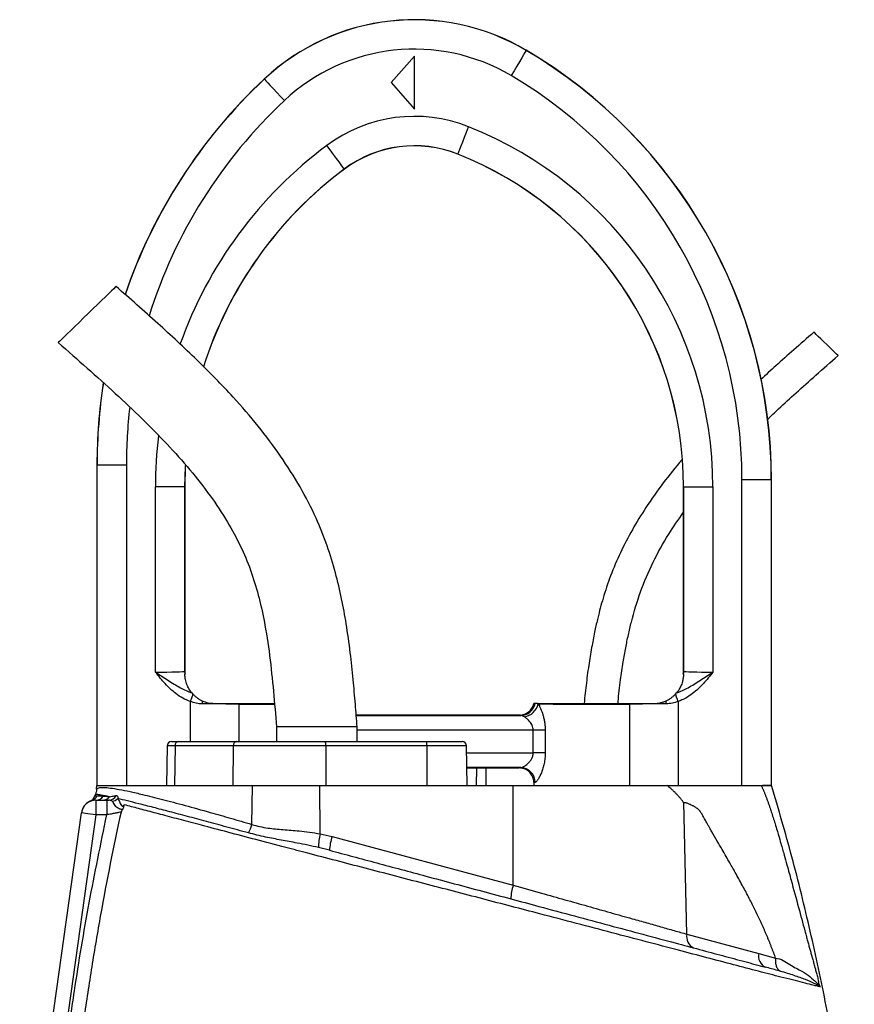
# Model space of a CAD drawing. Header units: millimetres. Extents: x 1831 to 4068, y 1333 to 4508.
# Tile 17 of 17: x 3271 to 3840, y 3837 to 4508. Entities that reach past the tile are written whole.
import ezdxf

# ---------------------------------------------------------------- set-up
doc = ezdxf.new("R2010")
doc.units = ezdxf.units.MM
doc.header["$LTSCALE"] = 2

msp = doc.modelspace()

# ---------------------------------------------------------------- linework, layer by layer
at = {"color": 7, "linetype": 'Continuous', "lineweight": 25}
for p, q in [((3539.97, 4483.44), (3523.97, 4465.44)), ((3539.97, 4447.44), (3539.97, 4483.44)), ((3616.15, 4487.44), (3616.2, 4487.52)), ((3437.58, 4467.82), (3437.52, 4467.88)), ((3523.97, 4465.44), (3539.97, 4447.44)), ((3569.55, 4416.77), (3569.51, 4416.68)), ((3492.15, 4406.58), (3492.21, 4406.51)), ((3323.43, 4204.96), (3323.43, 3986.33)), ((3323.43, 4204.96), (3323.43, 3986.33)), ((3323.52, 4204.96), (3323.43, 4204.96)), ((3323.43, 4204.96), (3323.43, 4204.96)), ((3323.52, 3986.33), (3323.52, 4204.96)), ((3323.52, 4204.96), (3343.51, 4204.96)), ((3343.51, 4204.96), (3343.51, 3986.33)), ((3763.33, 3986.33), (3763.33, 4194.69)), ((3783.33, 4194.69), (3763.33, 4194.69)), ((3783.33, 4194.69), (3783.33, 3986.33)), ((3783.33, 4194.69), (3783.42, 4194.69)), ((3783.42, 3986.33), (3783.42, 4194.69)), ((3783.42, 3986.33), (3783.42, 4194.69)), ((3783.42, 4194.69), (3783.42, 4194.69)), ((3363.33, 4063.62), (3363.33, 4189.92)), ((3383.33, 4189.92), (3363.33, 4189.92)), ((3383.33, 4189.92), (3383.33, 4064.24)), ((3383.33, 4189.92), (3383.42, 4189.92)), ((3383.42, 4064.33), (3383.42, 4189.92)), ((3383.42, 4189.92), (3383.42, 4189.92)), ((3723.52, 4189.92), (3723.42, 4189.92)), ((3723.42, 4189.92), (3723.42, 4064.33)), ((3723.42, 4189.92), (3723.42, 4189.92)), ((3723.52, 4189.92), (3743.51, 4189.92)), ((3723.52, 4064.24), (3723.52, 4189.92)), ((3743.51, 4189.92), (3743.51, 4063.62)), ((3383.33, 4064.24), (3383.42, 4064.33)), ((3383.42, 4064.33), (3383.42, 4064.33)), ((3383.42, 4062.33), (3383.44, 4062.33)), ((3723.4, 4062.33), (3723.42, 4062.33)), ((3723.42, 4064.33), (3723.42, 4064.14)), ((3723.42, 4064.33), (3723.52, 4064.24)), ((3723.42, 4064.33), (3723.42, 4064.33)), ((3388.15, 4049.42), (3388.81, 4048.68)), ((3718.04, 4048.68), (3718.7, 4049.42)), ((3686.64, 4041.81), (3686.64, 3986.33)), ((3719.81, 4043.62), (3719.81, 3986.33)), ((3611.55, 4034.33), (3500.23, 4034.33)), ((3445.86, 4026.33), (3445.86, 4016.33)), ((3473.36, 4026.33), (3445.86, 4026.33)), ((3500.86, 4026.33), (3473.36, 4026.33)), ((3500.86, 4016.33), (3500.86, 4026.33)), ((3629.12, 4024.16), (3620.95, 4024.16)), ((3620.95, 4008.51), (3620.95, 4024.16)), ((3629.12, 4024.16), (3629.12, 4008.51)), ((3371.33, 4013.39), (3370.85, 3986.33)), ((3374.33, 4016.33), (3379.12, 4016.33)), ((3376.67, 4013.39), (3376.28, 3986.33)), ((3416.4, 4013.39), (3376.67, 4013.39)), ((3379.12, 4016.33), (3418.86, 4016.33)), ((3416.4, 4013.39), (3416.02, 3986.33)), ((3479.42, 4013.39), (3416.4, 4013.39)), ((3418.86, 4016.33), (3479.16, 4016.33)), ((3479.16, 4016.33), (3548.17, 4016.33)), ((3479.42, 4013.39), (3479.46, 3986.33)), ((3548.44, 4013.39), (3479.42, 4013.39)), ((3548.17, 4016.33), (3572.39, 4016.33)), ((3548.44, 4013.39), (3548.48, 3986.33)), ((3575.86, 3986.33), (3575.39, 4013.39)), ((3629.12, 4008.51), (3620.95, 4008.51)), ((3612.46, 3998.51), (3575.65, 3998.51)), ((3575.65, 3998.33), (3611.42, 3998.33)), ((3582.27, 3998.33), (3582.06, 3986.33)), ((3621.42, 3988.33), (3621.42, 3986.33)), ((3322.27, 3980.21), (3322.18, 3979.93)), ((3323.14, 3983.76), (3323.23, 3986.33)), ((3323.23, 3986.33), (3429.58, 3986.33)), ((3429.09, 3959.8), (3429.58, 3986.33)), ((3429.58, 3986.33), (3475.47, 3986.33)), ((3475.57, 3953.39), (3475.47, 3986.33)), ((3475.47, 3986.33), (3607.19, 3986.33)), ((3607.19, 3986.33), (3712.56, 3986.33)), ((3607.39, 3918.41), (3607.19, 3986.33)), ((3783.33, 3986.33), (3777.28, 3986.33)), ((3318.78, 3975.61), (3318.78, 3975.61)), ((3322.72, 3976.33), (3330.12, 3976.33)), ((3322.72, 3976.33), (3322.72, 3966.33)), ((3330.12, 3976.33), (3330.12, 3966.33)), ((3725.82, 3885.02), (3723.61, 3974.69)), ((3270.72, 3668.25), (3312.81, 3967.73)), ((3322.72, 3966.33), (3282.46, 3679.93)), ((3330.12, 3966.33), (3322.72, 3966.33)), ((3475.57, 3953.39), (3483.79, 3951.52)), ((3483.79, 3951.52), (3607.39, 3918.41)), ((3482.07, 3942.21), (3474.53, 3944.11)), ((3725.82, 3885.02), (3774.87, 3871.88)), ((3774.87, 3871.88), (3786.3, 3868.57))]:
    msp.add_line(p, q, dxfattribs=at)
at = {"color": 8, "linetype": 'Continuous', "lineweight": 25}
for p, q in [((3387.04, 4043.62), (3387.04, 4016.33)), ((3420.21, 4041.81), (3420.21, 4016.33)), ((3500.25, 4034.16), (3612.58, 4034.16)), ((3620.95, 4024.16), (3500.86, 4024.16)), ((3376.67, 4013.39), (3371.33, 4013.39)), ((3575.39, 4013.39), (3548.44, 4013.39)), ((3575.48, 4008.51), (3620.95, 4008.51)), ((3588.74, 3998.33), (3588.58, 3986.33))]:
    msp.add_line(p, q, dxfattribs=at)
at = {"color": 7, "linetype": 'Continuous', "lineweight": 25, "flags": 128}
for points in [[(3616.15, 4487.44), (3615.93, 4487.06), (3615.33, 4486.05), (3614.38, 4484.44), (3613.11, 4482.29), (3611.58, 4479.7), (3609.84, 4476.74), (3607.95, 4473.54), (3605.99, 4470.22)], [(3616.2, 4487.52), (3616.2, 4487.52), (3616.2, 4487.52), (3616.2, 4487.52), (3616.2, 4487.52), (3616.2, 4487.52), (3616.2, 4487.52), (3616.2, 4487.52), (3616.2, 4487.52)], [(3437.52, 4467.88), (3437.51, 4467.88), (3437.51, 4467.88), (3437.51, 4467.88), (3437.51, 4467.88), (3437.51, 4467.88), (3437.51, 4467.88), (3437.51, 4467.88), (3437.52, 4467.88)], [(3437.58, 4467.82), (3437.88, 4467.49), (3438.68, 4466.63), (3439.96, 4465.27), (3441.66, 4463.45), (3443.72, 4461.25), (3446.06, 4458.74), (3448.6, 4456.03), (3451.24, 4453.21)], [(3569.55, 4416.77), (3569.71, 4417.18), (3570.15, 4418.27), (3570.84, 4420.01), (3571.75, 4422.32), (3572.87, 4425.13), (3574.13, 4428.31), (3575.51, 4431.77), (3576.93, 4435.35)], [(3492.15, 4406.58), (3491.89, 4406.94), (3491.18, 4407.88), (3490.07, 4409.38), (3488.58, 4411.38), (3486.78, 4413.8), (3484.73, 4416.55), (3482.52, 4419.53), (3480.21, 4422.62)], [(3569.51, 4416.68), (3569.51, 4416.68), (3569.51, 4416.68), (3569.51, 4416.68), (3569.51, 4416.68), (3569.51, 4416.68), (3569.51, 4416.68), (3569.51, 4416.68), (3569.51, 4416.68)], [(3492.21, 4406.51), (3492.21, 4406.51), (3492.21, 4406.51), (3492.21, 4406.51), (3492.21, 4406.51), (3492.21, 4406.51), (3492.21, 4406.51), (3492.21, 4406.51), (3492.21, 4406.51)], [(3336.49, 4326.5), (3336.42, 4326.44), (3335.91, 4325.94), (3334.91, 4324.97), (3333.43, 4323.54), (3331.52, 4321.69), (3329.23, 4319.47), (3326.61, 4316.93), (3323.74, 4314.15), (3320.69, 4311.19), (3317.54, 4308.13), (3314.36, 4305.05), (3311.25, 4302.04), (3308.28, 4299.16), (3305.52, 4296.49), (3303.06, 4294.1), (3300.96, 4292.06), (3299.26, 4290.41), (3298.01, 4289.21), (3297.25, 4288.47), (3297, 4288.22)], [(3828.9, 4279.36), (3828.64, 4279.61), (3827.88, 4280.35), (3826.66, 4281.53), (3825.06, 4283.07), (3823.19, 4284.89), (3821.16, 4286.86), (3819.09, 4288.86), (3817.12, 4290.77), (3815.38, 4292.46), (3813.96, 4293.84), (3812.96, 4294.8), (3812.45, 4295.3), (3812.38, 4295.36)], [(3388.81, 4048.68), (3388.67, 4048.28), (3388.5, 4047.8), (3388.3, 4047.23), (3388.08, 4046.59), (3387.84, 4045.9), (3387.58, 4045.17), (3387.31, 4044.4), (3387.04, 4043.62)], [(3719.81, 4043.62), (3719.53, 4044.4), (3719.27, 4045.17), (3719.01, 4045.9), (3718.77, 4046.59), (3718.55, 4047.23), (3718.35, 4047.8), (3718.18, 4048.28), (3718.04, 4048.68)], [(3322.72, 3966.33), (3320.78, 3966.61), (3318.93, 3966.87), (3317.21, 3967.11), (3315.71, 3967.32), (3314.48, 3967.49), (3313.57, 3967.62), (3313, 3967.7), (3312.81, 3967.73)]]:
    msp.add_lwpolyline(points, dxfattribs=at)
at = {"color": 8, "linetype": 'Continuous', "lineweight": 25, "flags": 128}
for points in [[(3383.73, 4204.6), (3383.69, 4203.88), (3383.33, 4189.92)], [(3383.42, 4189.92), (3383.78, 4203.88), (3383.81, 4204.49)]]:
    msp.add_lwpolyline(points, dxfattribs=at)
at = {"color": 7, "linetype": 'Continuous', "lineweight": 25}
for centre, radius, start, end in [((3539.97, 4358.33), 150, 59.45819, 133.08535), ((3539.97, 4358.33), 149.99, 59.45819, 133.08535), ((3539.97, 4358.33), 149.91, 59.45819, 133.08535), ((3539.97, 4358.33), 129.91, 59.45819, 133.08535), ((3443.42, 4194.69), 339.91, 0, 59.45819), ((3443.42, 4194.69), 340, 0, 59.45819), ((3443.42, 4194.69), 339.99, 0, 59.45819), ((3443.42, 4194.69), 319.91, 0, 59.45819), ((3683.42, 4204.96), 360, 133.08535, 161.19884), ((3539.97, 4342.33), 100.09, 68.33261, 126.66221), ((3479.42, 4189.92), 264.09, 0, 68.33261), ((3539.97, 4342.33), 80.09, 68.33261, 126.66221), ((3539.97, 4342.33), 80, 68.33261, 126.66221), ((3479.42, 4189.92), 244, 0, 68.33261), ((3479.42, 4189.92), 244, 0, 68.33261), ((3479.42, 4189.92), 244.09, 0, 68.33261), ((3683.42, 4204.96), 360, 171.08037, 180), ((3399.33, 4064.24), 16, 180.01767, 186.8527), ((3707.52, 4064.24), 16, 353.14651, 359.98312), ((3436.82, 4041.92), 41.59, 177.04479, 179.89848), ((3431.04, 4041.72), 10.84, 176.76571, 179.54064), ((3612.47, 4044.05), 9.9, 270.68107, 349.99234), ((3613.19, 4044.29), 11.29, 278.95635, 348.86509), ((3675.79, 4041.72), 10.85, 0.46044, 3.23321), ((3670.04, 4041.92), 41.57, 0.1008, 2.95593), ((3374.33, 4013.33), 3, 90, 179), ((3379.42, 4013.59), 2.76, 96.12024, 184.25084), ((3419.16, 4013.59), 2.76, 96.12027, 184.25081), ((3470.82, 4014.11), 8.63, 355.19808, 14.93876), ((3539.84, 4014.11), 8.63, 355.1981, 14.93878), ((3572.39, 4013.33), 3, 1, 90), ((3612.32, 3988.57), 9.94, 359.66394, 89.18729), ((3327.64, 3977.38), 5.98, 155.14776, 162.05381), ((3322.72, 3966.33), 10, 90, 172), ((3322.73, 3966.44), 10, 113.30232, 172.00431), ((3316.24, 3981.07), 6, 294.85551, 342.09009), ((3317.91, 3981.51), 5.92, 287.60626, 338.24471), ((3322.68, 3982.11), 5.78, 270.32545, 329.61721), ((3327.49, 3981.88), 5.54, 270.49157, 324.69298), ((3331.41, 3981.85), 5.52, 270.99602, 335.12511), ((3333.11, 3982.01), 6.4, 276.74533, 314.21217), ((3411.74, 3963.5), 17.74, 327.71768, 347.96281), ((3518.89, 3943.82), 44.36, 167.53893, 179.62461), ((3513.45, 3941.24), 31.39, 160.87771, 178.2221), ((3637.06, 3908.12), 31.39, 160.87794, 178.22188), ((3733.67, 3883.05), 8.09, 165.92787, 245.23304), ((3782.71, 3869.91), 8.09, 165.92845, 245.2319)]:
    msp.add_arc(centre, radius, start, end, dxfattribs=at)
at = {"color": 8, "linetype": 'Continuous', "lineweight": 25}
for centre, radius, start, end in [((3683.42, 4204.96), 359.99, 133.08535, 161.2138), ((3683.42, 4204.96), 359.91, 133.08535, 161.21645), ((3683.42, 4204.96), 339.91, 133.08535, 162.64231), ((3653.42, 4189.92), 290.09, 126.66221, 160.45475), ((3653.42, 4189.92), 270.09, 126.66221, 162.3639), ((3653.42, 4189.92), 270, 126.66221, 162.36015), ((3683.42, 4204.96), 359.99, 171.09937, 180), ((3683.42, 4204.96), 359.91, 171.09929, 180), ((3683.42, 4204.96), 339.91, 173.39687, 180), ((3653.42, 4189.92), 290.09, 173.11899, 180)]:
    msp.add_arc(centre, radius, start, end, dxfattribs=at)
at = {"color": 7, "linetype": 'Continuous', "lineweight": 25}
for centre, major_axis, ratio, start_param, end_param in [((3363.33, 4064.25), (20, 0), 0.031419, 4.712389, 6.265732), ((3399.43, 4064.34), (11.32, 11.32), 0.999467, 2.356347, 2.481376), ((3707.42, 4064.34), (11.32, -11.32), 0.999467, 0.660217, 0.785246), ((3743.51, 4064.25), (20, 0), 0.031419, 3.159046, 4.712389), ((3387.04, 4040.85), (60, 0), 0.019201, 0.985111, 1.433744), ((3663.42, 4042.33), (42, 0), 0.014961, 3.512026, 5.298075), ((3719.81, 4040.85), (60, 0), 0.019201, 1.707848, 2.156482), ((3663.42, 3998.33), (52, 0), 0.017455, 2.941235, 3.138236), ((3663.42, 3988.33), (42, 0), 0.021611, 2.941235, 3.141593)]:
    msp.add_ellipse(centre, major_axis=major_axis, ratio=ratio, start_param=start_param, end_param=end_param, dxfattribs=at)
at = {"color": 8, "linetype": 'Continuous', "lineweight": 25}
msp.add_ellipse((3443.42, 4042.33), major_axis=(42, 0), ratio=0.014961, start_param=4.126703, end_param=4.739319, dxfattribs=at)
at = {"color": 7, "linetype": 'Continuous', "lineweight": 25}
for points, knots in [([(3500.86, 4026.33), (3500.46, 4031.47), (3499.64, 4042.19), (3498.2, 4059), (3496.24, 4077.33), (3493.68, 4095.7), (3490.37, 4113.93), (3486.21, 4131.7), (3480.61, 4150.14), (3472.69, 4169.79), (3462.08, 4190.27), (3448.79, 4211.21), (3433.5, 4231.58), (3414.52, 4253.52), (3391.55, 4276.82), (3364.63, 4301.75), (3345.98, 4318.15), (3336.49, 4326.5)], [0, 0, 0, 0, 0.043407, 0.090631, 0.142151, 0.198665, 0.246894, 0.298241, 0.3524, 0.409137, 0.476507, 0.546402, 0.617933, 0.690926, 0.790712, 0.893453, 1, 1, 1, 1]), ([(3812.38, 4295.36), (3807.78, 4291.32), (3799.1, 4283.69), (3787.02, 4272.97), (3779.6, 4266.22), (3776.21, 4263.13)], [0, 0, 0, 0, 0.37912, 0.715756, 1, 1, 1, 1]), ([(3297, 4288.22), (3303.61, 4282.43), (3316.68, 4270.97), (3335.85, 4253.77), (3354.08, 4236.61), (3371.14, 4219.37), (3386.74, 4201.96), (3400.65, 4184.29), (3412.2, 4166.96), (3421.4, 4149.99), (3428.39, 4133.34), (3433.65, 4116.22), (3438.02, 4096.73), (3441.36, 4074.79), (3443.87, 4050.6), (3445.2, 4034.41), (3445.86, 4026.33)], [0, 0, 0, 0, 0.0840224, 0.1661999, 0.2461109, 0.3234266, 0.3979044, 0.4694687, 0.5382882, 0.5966539, 0.6538347, 0.7105766, 0.7675745, 0.8446515, 0.9225727, 1, 1, 1, 1]), ([(3780.6, 4235.89), (3783.17, 4238.32), (3789.63, 4244.41), (3800.68, 4254.44), (3814.22, 4266.49), (3823.83, 4274.91), (3828.9, 4279.36)], [0, 0, 0, 0, 0.163343, 0.409922, 0.688853, 1, 1, 1, 1]), ([(3722.43, 4208.47), (3718.11, 4203.23), (3709.42, 4192.68), (3698.17, 4176.68), (3688.42, 4160.79), (3680.33, 4145.28), (3673.65, 4129.65), (3669.41, 4116.93), (3666.68, 4107.29), (3664.82, 4100), (3662.89, 4091.5), (3660.89, 4081.26), (3658.93, 4069.36), (3657.11, 4056.19), (3656.14, 4047.01), (3655.64, 4042.33)], [0, 0, 0, 0, 0.111639, 0.22469, 0.321352, 0.417935, 0.512119, 0.600518, 0.638236, 0.676757, 0.724261, 0.78151, 0.848235, 0.92262, 1, 1, 1, 1]), ([(3678.72, 4042.33), (3678.76, 4042.76), (3679.27, 4048.11), (3680.44, 4057.53), (3682.19, 4069.76), (3683.96, 4079.97), (3685.8, 4089.05), (3688.82, 4101.86), (3693.83, 4118.63), (3702.41, 4138.67), (3712.43, 4156.69), (3720.01, 4167.63), (3723.42, 4172.56)], [0, 0, 0, 0, 0.0091432, 0.1156974, 0.2040372, 0.2745497, 0.3384661, 0.4032107, 0.5576046, 0.7140327, 0.8710646, 1, 1, 1, 1]), ([(3387.04, 4043.62), (3385.33, 4044.32), (3381.87, 4045.73), (3375.98, 4049.7), (3369.7, 4055.67), (3365.47, 4060.94), (3363.34, 4063.61), (3363.33, 4063.62)], [0, 0, 0, 0, 0.175606, 0.355828, 0.673943, 0.998663, 1, 1, 1, 1]), ([(3363.33, 4063.62), (3363.34, 4063.61), (3366.17, 4061.81), (3371.89, 4058.21), (3379.78, 4052.98), (3385.5, 4050.55), (3388.15, 4049.42)], [0, 0, 0, 0, 0.001396, 0.346567, 0.697185, 1, 1, 1, 1]), ([(3383.55, 4062.32), (3383.53, 4062.49), (3383.45, 4063.15), (3383.43, 4063.83), (3383.42, 4064.33)], [0, 0, 0, 0, 0.250068, 1, 1, 1, 1]), ([(3388.15, 4049.42), (3387.49, 4050.25), (3386.34, 4051.7), (3384.7, 4055.09), (3383.76, 4058.18), (3383.44, 4060.93), (3383.43, 4061.95), (3383.42, 4062.33)], [0, 0, 0, 0, 0.2930118, 0.5107858, 0.7289981, 0.8983563, 1, 1, 1, 1]), ([(3718.7, 4049.42), (3721.35, 4050.55), (3727.02, 4052.97), (3734.92, 4058.19), (3740.64, 4061.78), (3743.5, 4063.61), (3743.51, 4063.62)], [0, 0, 0, 0, 0.302818, 0.649105, 0.998605, 1, 1, 1, 1]), ([(3723.42, 4062.33), (3723.42, 4061.99), (3723.41, 4061.07), (3723.16, 4058.82), (3722.48, 4056.01), (3721.3, 4053.22), (3719.87, 4050.87), (3719.06, 4049.87), (3718.7, 4049.42)], [0, 0, 0, 0, 0.092329, 0.250386, 0.409007, 0.620307, 0.831222, 1, 1, 1, 1]), ([(3743.51, 4063.62), (3743.5, 4063.61), (3741.41, 4060.98), (3737.18, 4055.71), (3730.94, 4049.76), (3725.01, 4045.76), (3721.55, 4044.34), (3719.81, 4043.62)], [0, 0, 0, 0, 0.001337, 0.320999, 0.644169, 0.820027, 1, 1, 1, 1]), ([(3723.42, 4064.14), (3723.42, 4064.03), (3723.41, 4063.43), (3723.35, 4062.82), (3723.3, 4062.32)], [0, 0, 0, 0, 0.17132, 1, 1, 1, 1]), ([(3388.81, 4048.68), (3389.18, 4048.28), (3389.62, 4047.85), (3390.59, 4046.98), (3391.12, 4046.55), (3392.23, 4045.75), (3392.81, 4045.37), (3394.01, 4044.67), (3394.64, 4044.35), (3395.29, 4044.06)], [0, 0, 0, 0, 0.25, 0.25, 0.5, 0.5, 0.75, 0.75, 1, 1, 1, 1]), ([(3711.55, 4044.06), (3712.2, 4044.35), (3712.83, 4044.67), (3714.04, 4045.37), (3714.62, 4045.75), (3715.72, 4046.55), (3716.25, 4046.98), (3717.22, 4047.85), (3717.66, 4048.28), (3718.04, 4048.68)], [0, 0, 0, 0, 0.25, 0.25, 0.5, 0.5, 0.75, 0.75, 1, 1, 1, 1]), ([(3395.24, 4041.99), (3393.87, 4042.07), (3391.07, 4042.23), (3388.4, 4043.15), (3387.04, 4043.62)], [0, 0, 0, 0, 0.489929, 1, 1, 1, 1]), ([(3395.29, 4044.06), (3396.57, 4043.49), (3397.9, 4043.06), (3399.95, 4042.63), (3400.64, 4042.52), (3402.03, 4042.37), (3402.73, 4042.33), (3403.42, 4042.33)], [0, 0, 0, 0, 0.5, 0.5, 0.75, 0.75, 1, 1, 1, 1]), ([(3403.42, 4042.33), (3406.41, 4042.33), (3409.3, 4042.33), (3413.52, 4042.33), (3414.9, 4042.33), (3417.61, 4042.33), (3418.93, 4042.33), (3420.22, 4042.33)], [0, 0, 0, 0, 0.5, 0.5, 0.75, 0.75, 1, 1, 1, 1]), ([(3420.22, 4042.33), (3421.96, 4042.33), (3425.44, 4042.33), (3431.16, 4042.33), (3437.1, 4042.33), (3441.6, 4042.33), (3444.05, 4042.33), (3444.49, 4042.33)], [0, 0, 0, 0, 0.237246, 0.474492, 0.711735, 0.948979, 1, 1, 1, 1]), ([(3611.55, 4034.33), (3612.11, 4034.36), (3613.79, 4034.45), (3616.5, 4035.43), (3619.15, 4037.56), (3620.74, 4040.03), (3621.19, 4041.73), (3621.35, 4042.33)], [0, 0, 0, 0, 0.1237317, 0.369877, 0.6160709, 0.8622917, 1, 1, 1, 1]), ([(3623.88, 4042.33), (3624.96, 4042.33), (3626.35, 4042.33), (3628.94, 4042.33), (3629.88, 4042.33), (3631.88, 4042.33), (3632.94, 4042.33), (3635.2, 4042.33), (3636.39, 4042.33), (3638.91, 4042.33), (3640.23, 4042.33), (3644.27, 4042.33), (3647.14, 4042.33), (3651.68, 4042.33), (3653.22, 4042.33), (3656.31, 4042.33), (3657.87, 4042.33), (3661.01, 4042.33), (3662.59, 4042.33), (3665.79, 4042.33), (3667.37, 4042.33), (3672.07, 4042.33), (3675.13, 4042.33), (3681.12, 4042.33), (3683.96, 4042.33), (3686.62, 4042.33)], [0, 0, 0, 0, 0.125, 0.125, 0.1875, 0.1875, 0.25, 0.25, 0.3125, 0.3125, 0.375, 0.375, 0.5, 0.5, 0.5625, 0.5625, 0.625, 0.625, 0.6875, 0.6875, 0.75, 0.75, 0.875, 0.875, 1, 1, 1, 1]), ([(3624.27, 4042.11), (3624.55, 4041.66), (3624.84, 4041.16), (3625.43, 4040.05), (3625.72, 4039.44), (3626.58, 4037.51), (3627.12, 4036.07), (3627.82, 4033.71), (3628.03, 4032.9), (3628.41, 4031.24), (3628.57, 4030.39), (3628.84, 4028.65), (3628.94, 4027.76), (3629.08, 4025.97), (3629.12, 4025.07), (3629.12, 4024.16)], [0, 0, 0, 0, 0.125, 0.125, 0.25, 0.25, 0.5, 0.5, 0.625, 0.625, 0.75, 0.75, 0.875, 0.875, 1, 1, 1, 1]), ([(3686.62, 4042.33), (3689.21, 4042.33), (3691.91, 4042.33), (3696.12, 4042.33), (3697.55, 4042.33), (3700.46, 4042.33), (3701.93, 4042.33), (3703.42, 4042.33)], [0, 0, 0, 0, 0.5, 0.5, 0.75, 0.75, 1, 1, 1, 1]), ([(3703.42, 4042.33), (3704.81, 4042.33), (3706.2, 4042.48), (3708.24, 4042.91), (3708.92, 4043.09), (3710.26, 4043.53), (3710.92, 4043.78), (3711.55, 4044.06)], [0, 0, 0, 0, 0.5, 0.5, 0.75, 0.75, 1, 1, 1, 1]), ([(3719.81, 4043.62), (3718.5, 4043.17), (3715.83, 4042.25), (3713.03, 4042.08), (3711.61, 4041.99)], [0, 0, 0, 0, 0.491055, 1, 1, 1, 1]), ([(3612.58, 4034.16), (3612.35, 4034.18), (3611.73, 4034.24), (3611.62, 4034.3), (3611.55, 4034.33)], [0, 0, 0, 0, 0.380136, 1, 1, 1, 1]), ([(3614.95, 4033.13), (3614.27, 4033.54), (3613.38, 4034.07), (3612.74, 4034.14), (3612.58, 4034.16)], [0, 0, 0, 0, 0.764938, 1, 1, 1, 1]), ([(3620.95, 4024.16), (3620.95, 4024.7), (3620.89, 4025.23), (3620.65, 4026.27), (3620.48, 4026.77), (3620.07, 4027.71), (3619.83, 4028.15), (3619.31, 4028.99), (3619.02, 4029.39), (3618.13, 4030.5), (3617.5, 4031.14), (3616.53, 4031.98), (3616.2, 4032.24), (3615.57, 4032.72), (3615.26, 4032.94), (3614.95, 4033.13)], [0, 0, 0, 0, 0.125, 0.125, 0.25, 0.25, 0.375, 0.375, 0.5, 0.5, 0.75, 0.75, 0.875, 0.875, 1, 1, 1, 1]), ([(3612.46, 3998.51), (3612.75, 3998.52), (3613.08, 3998.61), (3613.8, 3998.89), (3614.2, 3999.09), (3615.04, 3999.58), (3615.47, 3999.87), (3616.36, 4000.54), (3616.81, 4000.92), (3617.7, 4001.75), (3618.14, 4002.21), (3618.98, 4003.21), (3619.38, 4003.76), (3619.91, 4004.66), (3620.07, 4004.97), (3620.37, 4005.62), (3620.5, 4005.96), (3620.72, 4006.66), (3620.8, 4007.02), (3620.92, 4007.75), (3620.95, 4008.13), (3620.95, 4008.51)], [0, 0, 0, 0, 0.125, 0.125, 0.25, 0.25, 0.375, 0.375, 0.5, 0.5, 0.625, 0.625, 0.75, 0.75, 0.8125, 0.8125, 0.875, 0.875, 0.9375, 0.9375, 1, 1, 1, 1]), ([(3629.12, 4008.51), (3629.12, 4007.29), (3629.05, 4006.08), (3628.87, 4004.29), (3628.79, 4003.7), (3628.61, 4002.53), (3628.51, 4001.95), (3628.16, 4000.24), (3627.88, 3999.14), (3627.4, 3997.56), (3627.24, 3997.04), (3626.89, 3996.05), (3626.71, 3995.56), (3626.34, 3994.63), (3626.15, 3994.18), (3625.76, 3993.32), (3625.57, 3992.91), (3624.97, 3991.73), (3624.58, 3991.04), (3624.02, 3990.17), (3623.83, 3989.9), (3623.47, 3989.43), (3623.29, 3989.23), (3622.97, 3988.9), (3622.81, 3988.77), (3622.52, 3988.58), (3622.39, 3988.53), (3622.26, 3988.51)], [0, 0, 0, 0, 0.125, 0.125, 0.1875, 0.1875, 0.25, 0.25, 0.375, 0.375, 0.4375, 0.4375, 0.5, 0.5, 0.5625, 0.5625, 0.625, 0.625, 0.75, 0.75, 0.8125, 0.8125, 0.875, 0.875, 0.9375, 0.9375, 1, 1, 1, 1]), ([(3621.42, 3988.33), (3621.42, 3988.38), (3621.42, 3989.11), (3621.2, 3990.97), (3620.06, 3993.74), (3617.79, 3996.28), (3614.8, 3998), (3612.55, 3998.22), (3611.42, 3998.33)], [0, 0, 0, 0, 0.008696, 0.141394, 0.356077, 0.570723, 0.785361, 1, 1, 1, 1]), ([(3323.14, 3983.76), (3323.11, 3983.1), (3323.02, 3982.43), (3322.71, 3981.13), (3322.49, 3980.5), (3322.21, 3979.89)], [0, 0, 0, 0, 0.5, 0.5, 1, 1, 1, 1]), ([(3332.01, 3978.67), (3329.98, 3979.09), (3326.18, 3979.87), (3323.04, 3980.26), (3322.49, 3980.02), (3322.21, 3979.89)], [0, 0, 0, 0, 0.362554, 0.679851, 1, 1, 1, 1]), ([(3323.14, 3983.76), (3323.54, 3984.17), (3324.36, 3984.99), (3327.7, 3985.13), (3332.42, 3984.72), (3338.42, 3983.75), (3345.75, 3982.28), (3355.34, 3980.1), (3367.7, 3977.02), (3383.18, 3972.9), (3398.98, 3968.5), (3414.36, 3964.11), (3424.18, 3961.24), (3429.09, 3959.8)], [0, 0, 0, 0, 0.090278, 0.180564, 0.262436, 0.344603, 0.426779, 0.508664, 0.618226, 0.728124, 0.837711, 0.918854, 1, 1, 1, 1]), ([(3723.61, 3974.69), (3723.42, 3974.96), (3723.02, 3975.5), (3722.41, 3976.3), (3721.78, 3977.09), (3721.13, 3977.86), (3720.47, 3978.63), (3719.79, 3979.38), (3719.09, 3980.13), (3718.4, 3980.85), (3717.53, 3981.69), (3716.34, 3982.83), (3714.63, 3984.43), (3713.3, 3985.65), (3712.56, 3986.33)], [0, 0, 0, 0, 0.061077, 0.12251, 0.184317, 0.246519, 0.309134, 0.372181, 0.435678, 0.499644, 0.56001, 0.663535, 0.810207, 1, 1, 1, 1]), ([(3712.56, 3986.33), (3713.47, 3986.33), (3715.27, 3986.33), (3717.93, 3986.33), (3720.51, 3986.33), (3723.01, 3986.33), (3725.43, 3986.33), (3727.77, 3986.33), (3730.03, 3986.33), (3732.21, 3986.33), (3734.32, 3986.33), (3736.34, 3986.33), (3738.29, 3986.33), (3740.15, 3986.33), (3741.94, 3986.33), (3743.65, 3986.33), (3745.28, 3986.33), (3746.83, 3986.33), (3748.3, 3986.33), (3749.69, 3986.33), (3751.32, 3986.33), (3753.19, 3986.33), (3755.28, 3986.33), (3757.29, 3986.33), (3759.23, 3986.33), (3761.09, 3986.33), (3762.88, 3986.33), (3764.59, 3986.33), (3766.22, 3986.33), (3767.77, 3986.33), (3769.25, 3986.33), (3770.66, 3986.33), (3771.98, 3986.33), (3773.23, 3986.33), (3774.41, 3986.33), (3775.51, 3986.33), (3776.18, 3986.33), (3776.51, 3986.33)], [0, 0, 0, 0, 0.033278, 0.065774, 0.09749, 0.128425, 0.158582, 0.187962, 0.216567, 0.244398, 0.271457, 0.297745, 0.323266, 0.348021, 0.372013, 0.395244, 0.417718, 0.439439, 0.460409, 0.480633, 0.500116, 0.533064, 0.565727, 0.598114, 0.630239, 0.662114, 0.69375, 0.725162, 0.756362, 0.787364, 0.818181, 0.848827, 0.879316, 0.909664, 0.939884, 0.969991, 1, 1, 1, 1]), ([(3776.51, 3986.33), (3776.63, 3986.09), (3776.86, 3985.58), (3777.2, 3984.81), (3777.55, 3984.02), (3777.9, 3983.21), (3778.25, 3982.38), (3778.6, 3981.52), (3778.95, 3980.65), (3779.31, 3979.75), (3779.66, 3978.83), (3780.02, 3977.89), (3780.38, 3976.93), (3780.74, 3975.95), (3781.1, 3974.95), (3781.46, 3973.92), (3781.83, 3972.88), (3782.46, 3971.04), (3783.38, 3968.27), (3784.61, 3964.45), (3785.93, 3960.23), (3787.15, 3956.18), (3788.48, 3951.67), (3790.09, 3946.08), (3792, 3939.37), (3793.88, 3932.63), (3795.45, 3926.92), (3798.11, 3917.18), (3801.68, 3904.03), (3805.06, 3891.5), (3807.03, 3884.23), (3807.85, 3881.25), (3808.64, 3878.35), (3809.42, 3875.51), (3810.18, 3872.75), (3810.76, 3870.61), (3811.22, 3868.95), (3811.59, 3867.64), (3812.05, 3865.99), (3812.6, 3864.01), (3813.24, 3861.7), (3813.96, 3859.04), (3814.77, 3856.06), (3815.32, 3853.95), (3815.61, 3852.84)], [0, 0, 0, 0, 0.006505, 0.013097, 0.01978, 0.026557, 0.033431, 0.040405, 0.047482, 0.054664, 0.061955, 0.069357, 0.076872, 0.084502, 0.092251, 0.100119, 0.108109, 0.116224, 0.142061, 0.170607, 0.201889, 0.23593, 0.260358, 0.301454, 0.35921, 0.407807, 0.449606, 0.484611, 0.621537, 0.738683, 0.761365, 0.783575, 0.805315, 0.826589, 0.847401, 0.867756, 0.87521, 0.885269, 0.89793, 0.913186, 0.931031, 0.951456, 0.974449, 1, 1, 1, 1]), ([(3776.51, 3986.33), (3777.93, 3986.33), (3780.76, 3986.33), (3783.13, 3986.33), (3783.44, 3986.33), (3783.59, 3986.33)], [0, 0, 0, 0, 0.334214, 0.666848, 1, 1, 1, 1]), ([(3839.95, 3711.62), (3839.18, 3718.73), (3836.54, 3743.15), (3830.24, 3784.65), (3821.11, 3836.08), (3810.15, 3887.16), (3797.81, 3937.32), (3788.26, 3970.19), (3783.56, 3986.33)], [0, 0, 0, 0, 0.076364, 0.262368, 0.448349, 0.634356, 0.820438, 1, 1, 1, 1]), ([(3323.41, 3979.31), (3323.43, 3979.32), (3323.93, 3979.35), (3325.13, 3979.41), (3326.82, 3979.26), (3327.67, 3979.19)], [0, 0, 0, 0, 0.022047, 0.510234, 1, 1, 1, 1]), ([(3327.67, 3979.19), (3327.94, 3979.16), (3329.2, 3979.01), (3330.78, 3978.82), (3332.01, 3978.67)], [0, 0, 0, 0, 0.2181, 1, 1, 1, 1]), ([(3333.86, 3975.65), (3333.42, 3975.89), (3332.71, 3976.28), (3331.83, 3976.32), (3331.5, 3976.33)], [0, 0, 0, 0, 0.623883, 1, 1, 1, 1]), ([(3332.01, 3978.67), (3332.64, 3978.78), (3334.05, 3979.04), (3335.57, 3979.35), (3336.41, 3979.53)], [0, 0, 0, 0, 0.442034, 1, 1, 1, 1]), ([(3341.01, 3970.12), (3340.95, 3970.1), (3340.74, 3970.03), (3340.27, 3970), (3339.48, 3970.13), (3338.15, 3970.61), (3335.91, 3972.08), (3334.83, 3974.51), (3334.09, 3975.38), (3333.86, 3975.65)], [0, 0, 0, 0, 0.032403, 0.128506, 0.218862, 0.330029, 0.564223, 0.861686, 1, 1, 1, 1]), ([(3336.41, 3979.53), (3336.72, 3979.53), (3337.34, 3979.53), (3337.78, 3978.64), (3337.64, 3977.8), (3337.57, 3977.42)], [0, 0, 0, 0, 0.3508572, 0.7103422, 1, 1, 1, 1]), ([(3337.57, 3977.42), (3337.79, 3977.16), (3338.4, 3976.44), (3338.96, 3974.67), (3339.83, 3973.01), (3340.39, 3972.46), (3340.72, 3972.3), (3341.01, 3972.3), (3341.36, 3972.47), (3341.69, 3972.84), (3341.95, 3973.16), (3342.04, 3973.27)], [0, 0, 0, 0, 0.186727, 0.521089, 0.69493, 0.756774, 0.801445, 0.846209, 0.891296, 0.961906, 1, 1, 1, 1]), ([(3426.73, 3954.03), (3421.79, 3955.38), (3411.86, 3958.08), (3397.97, 3961.84), (3384.93, 3965.33), (3372.81, 3968.54), (3361.7, 3971.43), (3352.13, 3973.88), (3343.99, 3975.9), (3339.72, 3976.91), (3337.57, 3977.42)], [0, 0, 0, 0, 0.126402, 0.253585, 0.380306, 0.507024, 0.637271, 0.767516, 0.883416, 1, 1, 1, 1]), ([(3341.01, 3970.12), (3341.14, 3970.32), (3341.26, 3970.54), (3341.47, 3971.03), (3341.57, 3971.3), (3341.82, 3972.12), (3341.94, 3972.7), (3342.04, 3973.27)], [0, 0, 0, 0, 0.25, 0.25, 0.5, 0.5, 1, 1, 1, 1]), ([(3816.56, 3849.12), (3815.82, 3849.31), (3814.34, 3849.67), (3810.45, 3850.64), (3805.09, 3851.97), (3798.02, 3853.74), (3788.13, 3856.23), (3774.79, 3859.65), (3757.82, 3864.1), (3739.52, 3868.93), (3719.62, 3874.17), (3698.1, 3879.82), (3674.85, 3885.95), (3650.63, 3892.31), (3627.7, 3898.31), (3606.26, 3903.9), (3586.54, 3909.05), (3566.55, 3914.26), (3546.42, 3919.52), (3526.27, 3924.77), (3506.25, 3930), (3486.52, 3935.15), (3468.46, 3939.87), (3450.13, 3944.67), (3431.69, 3949.51), (3412.47, 3954.57), (3395.49, 3959.04), (3380.76, 3962.95), (3368.08, 3966.31), (3356.74, 3969.33), (3348.16, 3971.63), (3343.69, 3972.83), (3342.04, 3973.27)], [0, 0, 0, 0, 0.019713, 0.039426, 0.06504, 0.088903, 0.112771, 0.153073, 0.19351, 0.23401, 0.274399, 0.318586, 0.362901, 0.407199, 0.451363, 0.4844, 0.517552, 0.550695, 0.583721, 0.616826, 0.650054, 0.683285, 0.716393, 0.743279, 0.78062, 0.81805, 0.855382, 0.886879, 0.918501, 0.950118, 0.981608, 1, 1, 1, 1]), ([(3786.3, 3868.57), (3786.08, 3869.19), (3785.64, 3870.43), (3784.96, 3872.29), (3784.26, 3874.15), (3783.53, 3876.03), (3782.79, 3877.92), (3782.03, 3879.81), (3781.25, 3881.72), (3780.45, 3883.63), (3779.64, 3885.56), (3778.8, 3887.5), (3777.94, 3889.44), (3777.06, 3891.4), (3776.16, 3893.36), (3774.41, 3897.13), (3771.65, 3902.84), (3767.72, 3910.57), (3763.38, 3918.73), (3759.77, 3925.26), (3756.94, 3930.27), (3754.89, 3933.86), (3752.44, 3938.12), (3749.59, 3943.05), (3746.34, 3948.67), (3743.76, 3953.08), (3741.98, 3956.17), (3741.08, 3957.77), (3740.08, 3959.56), (3739.1, 3961.35), (3738.19, 3963), (3737.41, 3964.39), (3736.72, 3965.61), (3736.1, 3966.67), (3735.56, 3967.56), (3735.1, 3968.29), (3734.73, 3968.85), (3734.4, 3969.28), (3734.05, 3969.64), (3733.65, 3970.01), (3733.2, 3970.4), (3732.68, 3970.78), (3732.11, 3971.18), (3731.48, 3971.58), (3730.8, 3971.99), (3730.06, 3972.4), (3729.22, 3972.85), (3728.3, 3973.3), (3727.34, 3973.71), (3726.38, 3974.06), (3725.45, 3974.34), (3724.53, 3974.56), (3723.92, 3974.65), (3723.61, 3974.69)], [0, 0, 0, 0, 0.014704, 0.029556, 0.044557, 0.05971, 0.075015, 0.090474, 0.106088, 0.121858, 0.137786, 0.153872, 0.170118, 0.186525, 0.203094, 0.219826, 0.282441, 0.349841, 0.422063, 0.499138, 0.525545, 0.558172, 0.597019, 0.642087, 0.693376, 0.750886, 0.763599, 0.778025, 0.794165, 0.81202, 0.825981, 0.838522, 0.849644, 0.859348, 0.867636, 0.874512, 0.879981, 0.883799, 0.888088, 0.892873, 0.89817, 0.903991, 0.910347, 0.917245, 0.92469, 0.932686, 0.941238, 0.951698, 0.961868, 0.971763, 0.981404, 0.990809, 1, 1, 1, 1]), ([(3291, 3685.65), (3291.91, 3699.08), (3293.73, 3725.93), (3297.62, 3766.14), (3302.34, 3806.28), (3308.92, 3853.12), (3317.78, 3906.56), (3326.01, 3946.4), (3330.12, 3966.33)], [0, 0, 0, 0, 0.142302, 0.284605, 0.427191, 0.569776, 0.784782, 1, 1, 1, 1]), ([(3339.84, 3968.26), (3334.76, 3944.96), (3330.1, 3921.57), (3323.77, 3886.37), (3321.77, 3874.61), (3317.99, 3851.06), (3316.21, 3839.26), (3311.22, 3803.83), (3308.36, 3780.16), (3303.58, 3732.69), (3301.67, 3708.9), (3300.24, 3685.09)], [0, 0, 0, 0, 0.25, 0.25, 0.375, 0.375, 0.5, 0.5, 0.75, 0.75, 1, 1, 1, 1]), ([(3339.84, 3968.26), (3339.39, 3968.17), (3338.82, 3968.06), (3337.78, 3967.85), (3337.41, 3967.78), (3336.63, 3967.62), (3336.22, 3967.54), (3334.93, 3967.28), (3334.02, 3967.1), (3332.1, 3966.72), (3331.12, 3966.53), (3330.12, 3966.33)], [0, 0, 0, 0, 0.25, 0.25, 0.375, 0.375, 0.5, 0.5, 0.75, 0.75, 1, 1, 1, 1]), ([(3429.09, 3959.8), (3430.83, 3959.29), (3434.34, 3958.28), (3441.39, 3957.07), (3450.36, 3956.26), (3459.96, 3955.58), (3468.45, 3954.69), (3473.19, 3953.83), (3475.57, 3953.39)], [0, 0, 0, 0, 0.128243, 0.257986, 0.479605, 0.706237, 0.852295, 1, 1, 1, 1]), ([(3474.53, 3944.11), (3469.69, 3945.15), (3461.09, 3946.99), (3449.05, 3949.14), (3437.78, 3951.25), (3430.6, 3953.05), (3426.73, 3954.03)], [0, 0, 0, 0, 0.288326, 0.512009, 0.737439, 1, 1, 1, 1]), ([(3482.07, 3942.21), (3487.37, 3940.79), (3497.97, 3937.96), (3514.33, 3933.57), (3530.96, 3929.11), (3548.64, 3924.38), (3567.16, 3919.42), (3586.55, 3914.22), (3605.86, 3909.05), (3626.92, 3903.4), (3649.28, 3897.41), (3672.97, 3891.06), (3695.98, 3884.9), (3716.51, 3879.4), (3734.53, 3874.57), (3750.32, 3870.34), (3765.39, 3866.3), (3774.68, 3863.81), (3779.32, 3862.57)], [0, 0, 0, 0, 0.049163, 0.098327, 0.148545, 0.198762, 0.256365, 0.313971, 0.373236, 0.432505, 0.510301, 0.588127, 0.667778, 0.747427, 0.810116, 0.872806, 0.936405, 1, 1, 1, 1]), ([(3607.39, 3918.41), (3613.79, 3916.6), (3625.59, 3913.27), (3642.49, 3908.51), (3658.23, 3904.07), (3673.65, 3899.72), (3687.07, 3895.94), (3698.44, 3892.74), (3707.98, 3890.05), (3717.17, 3887.45), (3722.94, 3885.83), (3725.82, 3885.02)], [0, 0, 0, 0, 0.146285, 0.269867, 0.393449, 0.520648, 0.647844, 0.735225, 0.822605, 0.911303, 1, 1, 1, 1]), ([(3786.3, 3868.57), (3786.17, 3867.61), (3786.14, 3866.65), (3786.29, 3864.83), (3786.47, 3863.97), (3787.03, 3862.41), (3787.4, 3861.71), (3788.32, 3860.56), (3788.86, 3860.09), (3789.45, 3859.76)], [0, 0, 0, 0, 0.25, 0.25, 0.5, 0.5, 0.75, 0.75, 1, 1, 1, 1]), ([(3786.3, 3868.57), (3786.3, 3868.57), (3789.97, 3868.57), (3796.09, 3863.64), (3804, 3860.2), (3809.85, 3856.05), (3813.81, 3852.64), (3815.7, 3850.39), (3816.43, 3849.34), (3816.5, 3849.23), (3816.53, 3849.17), (3816.55, 3849.15), (3816.56, 3849.13), (3816.56, 3849.13), (3816.56, 3849.12), (3816.56, 3849.12), (3816.56, 3849.12)], [0, 0, 0, 0, 0.000002, 0.231557, 0.462978, 0.648909, 0.834815, 0.981819, 0.99129, 0.996027, 0.998397, 0.999589, 0.999894, 0.99996, 0.999994, 1, 1, 1, 1]), ([(3789.45, 3859.76), (3788.84, 3859.94), (3785.56, 3860.89), (3782.12, 3861.81), (3779.32, 3862.57)], [0, 0, 0, 0, 0.186591, 1, 1, 1, 1]), ([(3816.56, 3849.12), (3816.56, 3849.13), (3816.56, 3849.13), (3816.55, 3849.13), (3816.55, 3849.13), (3816.55, 3849.14), (3816.54, 3849.14), (3816.53, 3849.15), (3816.52, 3849.16), (3816.5, 3849.17), (3816.49, 3849.19), (3816.44, 3849.22), (3816.41, 3849.24), (3816.32, 3849.31), (3816.25, 3849.36), (3816.06, 3849.5), (3815.92, 3849.59), (3815.5, 3849.87), (3815.19, 3850.06), (3814.2, 3850.64), (3813.45, 3851.04), (3810.96, 3852.27), (3808.96, 3853.13), (3805.49, 3854.49), (3804.25, 3854.96), (3801.64, 3855.89), (3800.27, 3856.37), (3795.96, 3857.8), (3792.82, 3858.78), (3789.45, 3859.76)], [0, 0, 0, 0, 0.000488, 0.000488, 0.000977, 0.000977, 0.001953, 0.001953, 0.003906, 0.003906, 0.007812, 0.007812, 0.015625, 0.015625, 0.03125, 0.03125, 0.0625, 0.0625, 0.125, 0.125, 0.25, 0.25, 0.5, 0.5, 0.625, 0.625, 0.75, 0.75, 1, 1, 1, 1])]:
    msp.add_open_spline(points, degree=3, knots=knots, dxfattribs=at)
for points in [[(3622.21, 4042.33), (3621.65, 4042.33), (3621.36, 4042.33), (3621.35, 4042.33)], [(3623.88, 4042.33), (3623.2, 4042.33), (3622.62, 4042.33), (3622.21, 4042.33)], [(3623.88, 4042.33), (3624.01, 4042.26), (3624.14, 4042.19), (3624.27, 4042.11)], [(3330.12, 3976.33), (3330.59, 3976.33), (3331.04, 3976.33), (3331.5, 3976.33)], [(3341.01, 3970.12), (3340.61, 3969.52), (3340.22, 3968.9), (3339.84, 3968.26)], [(3816.56, 3849.12), (3816.25, 3850.36), (3815.93, 3851.6), (3815.61, 3852.84)]]:
    msp.add_open_spline(points, degree=3, dxfattribs=at)
at = {"color": 8, "linetype": 'Continuous', "lineweight": 25}
for points, knots in [([(3319.7, 3975.87), (3319.26, 3975.75), (3318.66, 3975.58), (3318.75, 3975.6), (3318.78, 3975.61)], [0, 0, 0, 0, 0.724411, 1, 1, 1, 1]), ([(3321.96, 3979.22), (3321.96, 3979.22), (3321.74, 3979.21), (3322.25, 3979.24), (3323.02, 3979.29), (3323.41, 3979.31)], [0, 0, 0, 0, 0.010642, 0.504415, 1, 1, 1, 1])]:
    msp.add_open_spline(points, degree=3, knots=knots, dxfattribs=at)

doc.saveas('drawing.dxf')
